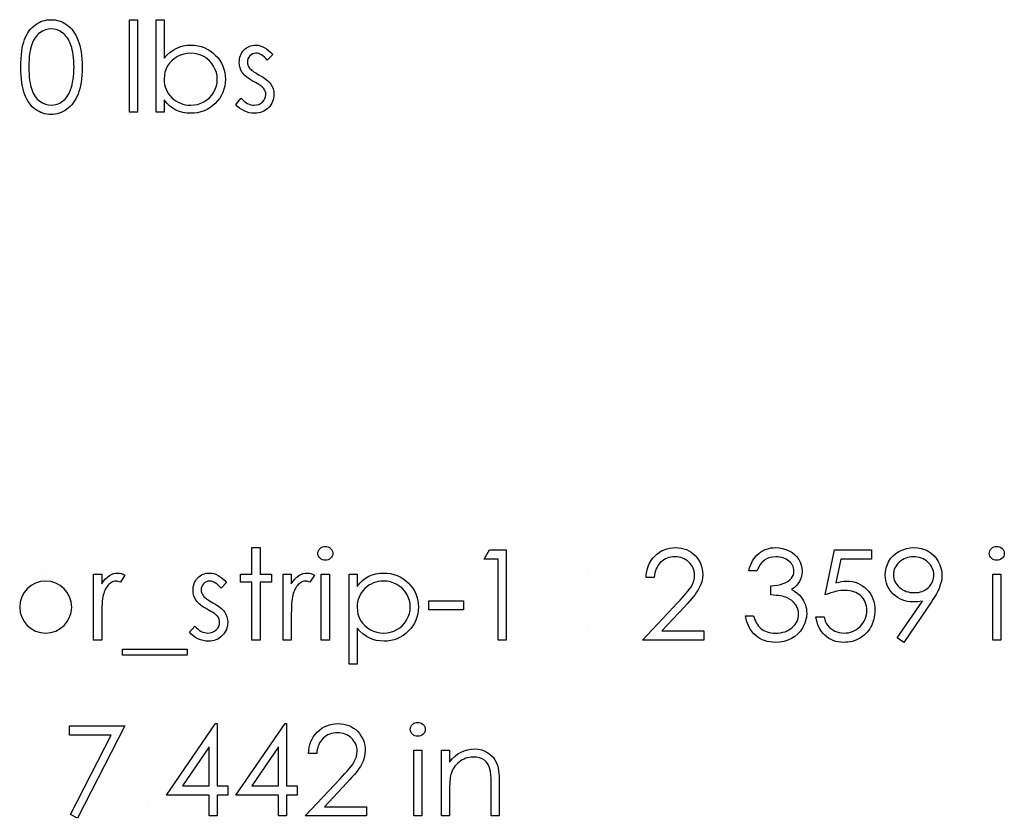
# Model space of a CAD drawing. Header units: inches. Extents: x -57.7 to -21.7, y -3.8 to 19.3.
# Tile 63 of 70: x -33.1 to -31.6, y 10.3 to 11.5. Entities that reach past the tile are written whole.
import ezdxf

# ---------------------------------------------------------------- set-up
doc = ezdxf.new("R2010")
doc.units = ezdxf.units.IN
doc.header["$LTSCALE"] = 0.5
doc.header["$MEASUREMENT"] = 0
doc.layers.add('APP-M-D', color=42, linetype='Continuous')

msp = doc.modelspace()

# ---------------------------------------------------------------- linework, layer by layer
at = {"layer": 'APP-M-D', "linetype": 'Continuous'}
msp.add_line((-33.08616, 10.69724), (-33.08616, 10.69724), dxfattribs=at)
for points in [[(-33.1242, 11.4707), (-33.12411, 11.47733), (-33.12384, 11.48357), (-33.12337, 11.48945), (-33.12273, 11.49491), (-33.12193, 11.49999), (-33.12091, 11.50468), (-33.11973, 11.50899), (-33.11837, 11.51291), (-33.11685, 11.51653), (-33.11517, 11.51992), (-33.11332, 11.52307), (-33.11133, 11.52602), (-33.10921, 11.52873), (-33.10695, 11.53121), (-33.10452, 11.53345), (-33.10192, 11.53549), (-33.09922, 11.53728), (-33.09643, 11.53886), (-33.09359, 11.54018), (-33.09063, 11.54126), (-33.08762, 11.54211), (-33.08453, 11.54272), (-33.08138, 11.54308), (-33.07813, 11.54319), (-33.07484, 11.54308), (-33.07161, 11.54272), (-33.06849, 11.54211), (-33.06543, 11.54126), (-33.06245, 11.54018), (-33.05955, 11.53886), (-33.05671, 11.53728), (-33.05397, 11.53546), (-33.05135, 11.53342), (-33.04884, 11.5311), (-33.04649, 11.52856), (-33.04429, 11.5258), (-33.04222, 11.52276), (-33.04028, 11.51951), (-33.03852, 11.516), (-33.03686, 11.51225), (-33.0354, 11.50822), (-33.0341, 11.50386), (-33.03302, 11.49916), (-33.03214, 11.49414), (-33.03145, 11.48878), (-33.03095, 11.48307), (-33.03068, 11.47705), (-33.03057, 11.4707), (-33.03068, 11.46438), (-33.03095, 11.45839), (-33.03145, 11.45271), (-33.03211, 11.44738), (-33.033, 11.44238), (-33.03407, 11.43772), (-33.03531, 11.43336), (-33.03678, 11.42936), (-33.03841, 11.42563), (-33.04017, 11.42215), (-33.04208, 11.41889), (-33.04415, 11.41586), (-33.04636, 11.41307), (-33.04873, 11.41053), (-33.05124, 11.40821), (-33.05389, 11.40614), (-33.05665, 11.40432), (-33.0595, 11.40272), (-33.06242, 11.40139), (-33.0654, 11.40029), (-33.06847, 11.39943), (-33.07161, 11.39883), (-33.07484, 11.39844), (-33.07813, 11.39833), (-33.08138, 11.39844), (-33.08453, 11.3988), (-33.08762, 11.39941), (-33.0906, 11.40023), (-33.09353, 11.40128), (-33.09637, 11.40261), (-33.09913, 11.40415), (-33.10181, 11.40592), (-33.10438, 11.40793), (-33.10681, 11.41017), (-33.10907, 11.41266), (-33.1112, 11.41539), (-33.11318, 11.41831), (-33.11503, 11.42149), (-33.11674, 11.42491), (-33.11829, 11.42855), (-33.11967, 11.4325), (-33.12088, 11.43684), (-33.12188, 11.44156), (-33.12271, 11.44663), (-33.12337, 11.45207), (-33.12384, 11.45792), (-33.12411, 11.46414), (-33.1242, 11.4707)], [(-32.95814, 11.54319), (-32.94577, 11.54319), (-32.94577, 11.40186), (-32.95814, 11.40186), (-32.95814, 11.54319)], [(-32.9175, 11.40186), (-32.9175, 11.54319), (-32.90514, 11.54319), (-32.90514, 11.48429), (-32.90086, 11.48901), (-32.89636, 11.49306), (-32.89158, 11.49651), (-32.88659, 11.49933), (-32.88132, 11.50151), (-32.87582, 11.50308), (-32.87005, 11.50402), (-32.86406, 11.50433), (-32.85874, 11.50408), (-32.85358, 11.50336), (-32.84863, 11.50217), (-32.84389, 11.50052), (-32.83936, 11.49836), (-32.835, 11.49574), (-32.83086, 11.49265), (-32.82691, 11.48906), (-32.82329, 11.48514), (-32.82018, 11.48103), (-32.81753, 11.47669), (-32.81534, 11.47217), (-32.81366, 11.46745), (-32.81247, 11.46251), (-32.81176, 11.45737), (-32.81151, 11.45202), (-32.81176, 11.44675), (-32.81247, 11.44167), (-32.81369, 11.43678), (-32.8154, 11.43209), (-32.81758, 11.42759), (-32.82026, 11.42331), (-32.8234, 11.4192), (-32.82705, 11.41531), (-32.83102, 11.41174), (-32.83522, 11.40865), (-32.83958, 11.40603), (-32.84416, 11.4039), (-32.84894, 11.40222), (-32.85391, 11.40103), (-32.8591, 11.40034), (-32.86445, 11.4001), (-32.87058, 11.4004), (-32.8764, 11.40131), (-32.88192, 11.40286), (-32.88717, 11.40498), (-32.89211, 11.4078), (-32.89675, 11.4113), (-32.90108, 11.41555), (-32.90514, 11.42049), (-32.90514, 11.40186), (-32.9175, 11.40186)], [(-33.11183, 11.47076), (-33.11178, 11.46524), (-33.11155, 11.46005), (-33.11122, 11.45519), (-33.11078, 11.45072), (-33.11017, 11.44658), (-33.10946, 11.44277), (-33.1086, 11.43932), (-33.10761, 11.43623), (-33.10648, 11.43339), (-33.10523, 11.43074), (-33.10388, 11.42825), (-33.10239, 11.42596), (-33.10076, 11.42383), (-33.09902, 11.42187), (-33.09715, 11.42011), (-33.09516, 11.41851), (-33.09096, 11.41586), (-33.08666, 11.41398), (-33.08224, 11.41285), (-33.07771, 11.41246), (-33.07316, 11.41282), (-33.06874, 11.41395), (-33.06449, 11.41577), (-33.06038, 11.41837), (-33.05842, 11.41994), (-33.0566, 11.42168), (-33.05489, 11.42364), (-33.05328, 11.42577), (-33.05182, 11.42806), (-33.05047, 11.43057), (-33.04925, 11.43325), (-33.04815, 11.43612), (-33.04694, 11.43982), (-33.04586, 11.44368), (-33.04498, 11.44774), (-33.04423, 11.45196), (-33.04368, 11.45638), (-33.04326, 11.46099), (-33.04302, 11.46579), (-33.04293, 11.47076), (-33.04302, 11.47573), (-33.04321, 11.48048), (-33.0436, 11.48498), (-33.04409, 11.48925), (-33.04476, 11.49331), (-33.04553, 11.49712), (-33.04649, 11.50071), (-33.04757, 11.50408), (-33.04879, 11.50722), (-33.05011, 11.51012), (-33.05155, 11.51283), (-33.05309, 11.51531), (-33.05475, 11.51757), (-33.05654, 11.51962), (-33.05842, 11.52144), (-33.06041, 11.52304), (-33.06457, 11.52566), (-33.06883, 11.52757), (-33.07321, 11.52867), (-33.07771, 11.52906), (-33.08227, 11.52867), (-33.08671, 11.52757), (-33.09099, 11.52566), (-33.09516, 11.52304), (-33.09715, 11.52147), (-33.099, 11.5197), (-33.10073, 11.51774), (-33.10234, 11.51562), (-33.10383, 11.51332), (-33.10521, 11.51084), (-33.10645, 11.50819), (-33.10758, 11.50535), (-33.10857, 11.50226), (-33.10943, 11.4988), (-33.11017, 11.49502), (-33.11075, 11.49086), (-33.11122, 11.48636), (-33.11155, 11.48153), (-33.11178, 11.47631), (-33.11183, 11.47076)], [(-32.73908, 11.49), (-32.74747, 11.48136), (-32.74968, 11.48384), (-32.75188, 11.486), (-32.75409, 11.48782), (-32.75625, 11.48931), (-32.75843, 11.49047), (-32.76058, 11.4913), (-32.76273, 11.49179), (-32.76486, 11.49196), (-32.76745, 11.49171), (-32.76985, 11.49094), (-32.77209, 11.48967), (-32.77411, 11.48787), (-32.77579, 11.48575), (-32.77698, 11.48348), (-32.77769, 11.48103), (-32.77794, 11.47841), (-32.77772, 11.47603), (-32.77709, 11.47374), (-32.77601, 11.47148), (-32.77452, 11.46927), (-32.77355, 11.46814), (-32.77234, 11.46698), (-32.7709, 11.46574), (-32.76922, 11.46447), (-32.76729, 11.46314), (-32.76513, 11.46179), (-32.76276, 11.46035), (-32.76014, 11.45889), (-32.75694, 11.45707), (-32.75401, 11.45527), (-32.75133, 11.45348), (-32.74893, 11.45171), (-32.74681, 11.44995), (-32.74493, 11.44821), (-32.74333, 11.44647), (-32.742, 11.44476), (-32.73996, 11.4412), (-32.73847, 11.43742), (-32.73761, 11.43341), (-32.73731, 11.42919), (-32.73745, 11.42621), (-32.73783, 11.42334), (-32.7385, 11.42058), (-32.73941, 11.41795), (-32.74062, 11.41542), (-32.74206, 11.41301), (-32.74377, 11.41072), (-32.74576, 11.40854), (-32.74794, 11.40655), (-32.75023, 11.40484), (-32.75266, 11.40341), (-32.75522, 11.40222), (-32.75793, 11.40128), (-32.76077, 11.40062), (-32.76373, 11.40023), (-32.76682, 11.4001), (-32.77099, 11.40032), (-32.77504, 11.40101), (-32.77902, 11.40214), (-32.78291, 11.40371), (-32.78658, 11.4057), (-32.78992, 11.40805), (-32.79293, 11.41072), (-32.79561, 11.41373), (-32.78741, 11.42306), (-32.78504, 11.42058), (-32.78263, 11.41842), (-32.78018, 11.4166), (-32.77772, 11.41511), (-32.77521, 11.41395), (-32.77264, 11.41312), (-32.77008, 11.41263), (-32.76745, 11.41246), (-32.76389, 11.41277), (-32.76061, 11.41368), (-32.7576, 11.41517), (-32.75487, 11.41729), (-32.7526, 11.4198), (-32.75097, 11.42256), (-32.75001, 11.42549), (-32.74968, 11.42866), (-32.7499, 11.43129), (-32.75053, 11.43377), (-32.75158, 11.43609), (-32.75307, 11.43827), (-32.75404, 11.43932), (-32.75528, 11.44045), (-32.7568, 11.44167), (-32.75856, 11.44294), (-32.76061, 11.44426), (-32.76293, 11.44564), (-32.76549, 11.4471), (-32.76834, 11.44865), (-32.7714, 11.45039), (-32.77422, 11.45213), (-32.77676, 11.45387), (-32.77907, 11.45558), (-32.78112, 11.45729), (-32.78288, 11.459), (-32.78443, 11.46071), (-32.7857, 11.4624), (-32.78771, 11.4659), (-32.78915, 11.46968), (-32.79003, 11.47366), (-32.79031, 11.47791), (-32.7902, 11.4807), (-32.78987, 11.48335), (-32.78929, 11.48589), (-32.78851, 11.48832), (-32.78749, 11.49061), (-32.78625, 11.49279), (-32.78479, 11.49486), (-32.7831, 11.49679), (-32.78123, 11.49856), (-32.77924, 11.50007), (-32.77714, 11.50137), (-32.77493, 11.50245), (-32.77259, 11.50328), (-32.77013, 11.50386), (-32.76756, 11.50421), (-32.76486, 11.50433), (-32.76166, 11.5041), (-32.75845, 11.50344), (-32.75522, 11.50231), (-32.752, 11.50074), (-32.74879, 11.49872), (-32.74556, 11.49627), (-32.74231, 11.49337), (-32.73908, 11.49)], [(-32.86456, 11.41246), (-32.85915, 11.41279), (-32.85396, 11.41376), (-32.84899, 11.41539), (-32.84422, 11.41765), (-32.8398, 11.42049), (-32.83585, 11.42389), (-32.83238, 11.42778), (-32.82939, 11.4322), (-32.82697, 11.43695), (-32.82525, 11.44186), (-32.82421, 11.44686), (-32.82387, 11.45202), (-32.82423, 11.45718), (-32.82525, 11.46223), (-32.82702, 11.46714), (-32.82945, 11.47195), (-32.83246, 11.47642), (-32.83594, 11.48037), (-32.83991, 11.48379), (-32.84436, 11.48669), (-32.8491, 11.48901), (-32.85404, 11.49063), (-32.85912, 11.49163), (-32.86437, 11.49196), (-32.86972, 11.49163), (-32.87491, 11.49063), (-32.87999, 11.48901), (-32.88493, 11.48669), (-32.88951, 11.48382), (-32.89354, 11.4805), (-32.89702, 11.47672), (-32.89992, 11.47247), (-32.90221, 11.46786), (-32.90384, 11.463), (-32.90481, 11.45784), (-32.90514, 11.4524), (-32.90494, 11.44824), (-32.90439, 11.44423), (-32.90348, 11.4404), (-32.90221, 11.43675), (-32.90056, 11.43327), (-32.89854, 11.42996), (-32.89617, 11.42684), (-32.89343, 11.42389), (-32.89043, 11.42121), (-32.88722, 11.41889), (-32.88388, 11.41693), (-32.88035, 11.41533), (-32.87665, 11.41406), (-32.87279, 11.41318), (-32.86876, 11.41263), (-32.86456, 11.41246)], [(-32.77088, 10.7361), (-32.75851, 10.7361), (-32.75851, 10.69547), (-32.74084, 10.69547), (-32.74084, 10.68311), (-32.75851, 10.68311), (-32.75851, 10.59478), (-32.77088, 10.59478), (-32.77088, 10.68311), (-32.78854, 10.68311), (-32.78854, 10.69547), (-32.77088, 10.69547), (-32.77088, 10.7361)], [(-32.65875, 10.73787), (-32.65646, 10.73768), (-32.65434, 10.7371), (-32.65238, 10.7361), (-32.65061, 10.73475), (-32.64912, 10.73312), (-32.64807, 10.7313), (-32.64743, 10.72934), (-32.64721, 10.72722), (-32.64743, 10.72515), (-32.64807, 10.72321), (-32.64912, 10.72142), (-32.65061, 10.71979), (-32.65238, 10.71844), (-32.65434, 10.71744), (-32.65646, 10.71686), (-32.65875, 10.71667), (-32.66102, 10.71686), (-32.66309, 10.71744), (-32.66505, 10.71844), (-32.66681, 10.71979), (-32.66827, 10.72142), (-32.66932, 10.72321), (-32.66996, 10.72515), (-32.67018, 10.72722), (-32.66996, 10.72934), (-32.66932, 10.7313), (-32.66827, 10.73312), (-32.66681, 10.73475), (-32.66505, 10.7361), (-32.66309, 10.7371), (-32.66102, 10.73768), (-32.65875, 10.73787)], [(-32.4077, 10.73257), (-32.38222, 10.73257), (-32.38222, 10.59478), (-32.39459, 10.59478), (-32.39459, 10.71844), (-32.41579, 10.71844), (-32.4077, 10.73257)], [(-32.1561, 10.69017), (-32.16846, 10.69017), (-32.16813, 10.69509), (-32.16741, 10.69978), (-32.16634, 10.70422), (-32.16485, 10.70847), (-32.163, 10.71248), (-32.16076, 10.71629), (-32.15814, 10.71985), (-32.15513, 10.72319), (-32.15185, 10.72622), (-32.14834, 10.72884), (-32.14467, 10.73105), (-32.14083, 10.73287), (-32.13677, 10.73428), (-32.13255, 10.7353), (-32.12813, 10.73591), (-32.12353, 10.7361), (-32.119, 10.73591), (-32.11466, 10.73533), (-32.11058, 10.73439), (-32.10669, 10.73307), (-32.10304, 10.73133), (-32.09962, 10.72923), (-32.09639, 10.72677), (-32.09341, 10.7239), (-32.09071, 10.72078), (-32.08839, 10.71753), (-32.0864, 10.71413), (-32.08477, 10.71063), (-32.08353, 10.70696), (-32.08262, 10.70315), (-32.08209, 10.69923), (-32.0819, 10.69514), (-32.08226, 10.6894), (-32.08333, 10.68385), (-32.0851, 10.6785), (-32.08761, 10.67331), (-32.08921, 10.67066), (-32.09115, 10.66776), (-32.09341, 10.66464), (-32.096, 10.66133), (-32.09896, 10.65774), (-32.10222, 10.65396), (-32.10583, 10.64995), (-32.10978, 10.6457), (-32.14426, 10.60891), (-32.08013, 10.60891), (-32.08013, 10.59478), (-32.17376, 10.59478), (-32.12032, 10.6518), (-32.11643, 10.65589), (-32.1129, 10.6597), (-32.10972, 10.66323), (-32.10691, 10.66649), (-32.10445, 10.6695), (-32.10233, 10.6722), (-32.10059, 10.67466), (-32.09918, 10.67684), (-32.09703, 10.68098), (-32.09548, 10.68523), (-32.09457, 10.68957), (-32.09427, 10.69404), (-32.0944, 10.69685), (-32.09482, 10.69956), (-32.09548, 10.70215), (-32.09642, 10.70466), (-32.09766, 10.70709), (-32.09915, 10.70938), (-32.10089, 10.71159), (-32.10293, 10.71372), (-32.10517, 10.71565), (-32.10752, 10.71733), (-32.10997, 10.71874), (-32.11257, 10.7199), (-32.1153, 10.72081), (-32.11812, 10.72145), (-32.12107, 10.72183), (-32.12416, 10.72197), (-32.12739, 10.72183), (-32.13048, 10.72145), (-32.13343, 10.72078), (-32.13625, 10.71987), (-32.13893, 10.71871), (-32.14147, 10.71728), (-32.14387, 10.71557), (-32.14613, 10.71361), (-32.1482, 10.71143), (-32.15002, 10.70903), (-32.15163, 10.7064), (-32.15301, 10.70359), (-32.15414, 10.70055), (-32.15502, 10.69729), (-32.15568, 10.69384), (-32.1561, 10.69017)], [(-31.99887, 10.70077), (-32.01124, 10.70077), (-32.01016, 10.70491), (-32.00883, 10.70878), (-32.00732, 10.71242), (-32.00555, 10.71582), (-32.00359, 10.71896), (-32.00138, 10.72186), (-31.99895, 10.72454), (-31.9963, 10.72694), (-31.99349, 10.72909), (-31.99053, 10.73094), (-31.98747, 10.73252), (-31.98427, 10.73381), (-31.98093, 10.73481), (-31.97748, 10.73552), (-31.97392, 10.73597), (-31.97022, 10.7361), (-31.96483, 10.7358), (-31.95964, 10.73486), (-31.95465, 10.73332), (-31.94982, 10.73116), (-31.94535, 10.72849), (-31.94143, 10.72537), (-31.93803, 10.72181), (-31.93516, 10.71783), (-31.9329, 10.71358), (-31.93127, 10.70925), (-31.9303, 10.70483), (-31.92997, 10.7003), (-31.93022, 10.69594), (-31.93097, 10.69183), (-31.93223, 10.68794), (-31.934, 10.68427), (-31.93626, 10.68084), (-31.93903, 10.67764), (-31.94228, 10.67469), (-31.94606, 10.67195), (-31.94173, 10.66972), (-31.93778, 10.66701), (-31.93425, 10.66384), (-31.93113, 10.6602), (-31.9292, 10.65743), (-31.92754, 10.65456), (-31.92611, 10.65164), (-31.92495, 10.6486), (-31.92406, 10.64551), (-31.92343, 10.64234), (-31.92304, 10.63905), (-31.92291, 10.63571), (-31.92329, 10.62994), (-31.92448, 10.62431), (-31.92644, 10.61879), (-31.9292, 10.61344), (-31.93262, 10.60844), (-31.9366, 10.60405), (-31.94118, 10.60024), (-31.94631, 10.59704), (-31.95189, 10.5945), (-31.9578, 10.59271), (-31.96403, 10.5916), (-31.97058, 10.59124), (-31.97499, 10.59141), (-31.97924, 10.59188), (-31.9833, 10.59271), (-31.98717, 10.59384), (-31.99084, 10.59527), (-31.99431, 10.59704), (-31.99763, 10.59914), (-32.00075, 10.60157), (-32.00364, 10.6043), (-32.00627, 10.60734), (-32.00864, 10.61068), (-32.01074, 10.61432), (-32.01259, 10.61824), (-32.01416, 10.62249), (-32.01549, 10.62702), (-32.01654, 10.63187), (-32.00417, 10.63187), (-32.00318, 10.6287), (-32.0021, 10.62575), (-32.00088, 10.62301), (-31.99959, 10.62053), (-31.99821, 10.61827), (-31.99669, 10.61622), (-31.99509, 10.6144), (-31.99338, 10.61283), (-31.99103, 10.61109), (-31.98855, 10.60957), (-31.9859, 10.60827), (-31.98311, 10.60725), (-31.98015, 10.60642), (-31.97703, 10.60584), (-31.97378, 10.60549), (-31.97035, 10.60538), (-31.96649, 10.60551), (-31.96282, 10.60593), (-31.95934, 10.60659), (-31.95606, 10.60756), (-31.95299, 10.60877), (-31.95009, 10.61029), (-31.94742, 10.61206), (-31.9449, 10.6141), (-31.94264, 10.61633), (-31.94068, 10.61865), (-31.93903, 10.62105), (-31.93767, 10.62357), (-31.93662, 10.62616), (-31.93588, 10.62887), (-31.93541, 10.63165), (-31.93527, 10.63452), (-31.93557, 10.63836), (-31.93646, 10.64209), (-31.93795, 10.64568), (-31.94005, 10.64913), (-31.94264, 10.65233), (-31.94562, 10.65512), (-31.94905, 10.65746), (-31.95285, 10.65939), (-31.95498, 10.66022), (-31.95741, 10.66097), (-31.96009, 10.6616), (-31.96307, 10.66218), (-31.9663, 10.66268), (-31.9698, 10.66309), (-31.97361, 10.66342), (-31.97767, 10.66367), (-31.97767, 10.67781), (-31.97256, 10.678), (-31.96771, 10.67863), (-31.96307, 10.67963), (-31.95868, 10.68106), (-31.95468, 10.6828), (-31.95128, 10.68476), (-31.94847, 10.68694), (-31.94623, 10.68934), (-31.94452, 10.69194), (-31.9433, 10.69462), (-31.94259, 10.69743), (-31.94234, 10.70036), (-31.94245, 10.70251), (-31.94283, 10.70461), (-31.94344, 10.7066), (-31.9443, 10.70856), (-31.9454, 10.71041), (-31.94675, 10.7122), (-31.94836, 10.71391), (-31.9502, 10.71554), (-31.95222, 10.71706), (-31.95437, 10.71836), (-31.95666, 10.71946), (-31.95909, 10.72037), (-31.96163, 10.72106), (-31.96431, 10.72156), (-31.96713, 10.72186), (-31.97005, 10.72197), (-31.97474, 10.72167), (-31.97913, 10.72076), (-31.98316, 10.71927), (-31.98689, 10.71714), (-31.98863, 10.71582), (-31.99028, 10.7143), (-31.99189, 10.71259), (-31.9934, 10.71063), (-31.99489, 10.70847), (-31.99627, 10.70613), (-31.9976, 10.70356), (-31.99887, 10.70077)], [(-31.82398, 10.73257), (-31.82398, 10.71844), (-31.87085, 10.71844), (-31.87827, 10.6822), (-31.87388, 10.68335), (-31.86971, 10.68421), (-31.86577, 10.68471), (-31.86204, 10.68487), (-31.85743, 10.68468), (-31.85301, 10.68407), (-31.84882, 10.68308), (-31.84482, 10.6817), (-31.84103, 10.67993), (-31.83747, 10.67775), (-31.83411, 10.67518), (-31.83093, 10.6722), (-31.82806, 10.66892), (-31.82558, 10.66544), (-31.82345, 10.66171), (-31.82174, 10.65779), (-31.82039, 10.65363), (-31.81945, 10.64924), (-31.81887, 10.64463), (-31.81868, 10.6398), (-31.81879, 10.63643), (-31.81906, 10.63312), (-31.81956, 10.62989), (-31.82025, 10.62671), (-31.82113, 10.62362), (-31.82221, 10.62061), (-31.82351, 10.61766), (-31.82497, 10.61476), (-31.8266, 10.612), (-31.82839, 10.60941), (-31.8303, 10.60698), (-31.83234, 10.60471), (-31.83455, 10.60261), (-31.83689, 10.60068), (-31.83935, 10.59892), (-31.84197, 10.59732), (-31.84471, 10.59588), (-31.84755, 10.59467), (-31.85047, 10.59362), (-31.85351, 10.59276), (-31.85666, 10.5921), (-31.85991, 10.59163), (-31.86328, 10.59133), (-31.86673, 10.59124), (-31.87085, 10.59141), (-31.87479, 10.59193), (-31.87857, 10.59276), (-31.88219, 10.59395), (-31.88564, 10.59547), (-31.88893, 10.59734), (-31.89207, 10.59952), (-31.89503, 10.60206), (-31.89776, 10.60488), (-31.90019, 10.60789), (-31.90234, 10.61109), (-31.90422, 10.61451), (-31.90579, 10.6181), (-31.90706, 10.62191), (-31.90805, 10.62591), (-31.90877, 10.63011), (-31.89641, 10.63011), (-31.89541, 10.62619), (-31.89414, 10.62268), (-31.89257, 10.61954), (-31.89072, 10.61678), (-31.88854, 10.61435), (-31.88603, 10.61217), (-31.88318, 10.61021), (-31.88001, 10.60852), (-31.87664, 10.60714), (-31.87316, 10.60618), (-31.86963, 10.60557), (-31.86601, 10.60538), (-31.86248, 10.60554), (-31.85909, 10.60601), (-31.8558, 10.60678), (-31.85265, 10.60789), (-31.84965, 10.60927), (-31.84675, 10.61101), (-31.84399, 10.61302), (-31.84134, 10.61537), (-31.83894, 10.61793), (-31.83684, 10.62067), (-31.83507, 10.62357), (-31.83361, 10.6266), (-31.83248, 10.6298), (-31.83168, 10.63314), (-31.83121, 10.63665), (-31.83104, 10.64032), (-31.83118, 10.64363), (-31.83159, 10.64678), (-31.83231, 10.64976), (-31.8333, 10.65258), (-31.83457, 10.65525), (-31.83612, 10.65777), (-31.83797, 10.66011), (-31.8401, 10.66229), (-31.84244, 10.66428), (-31.84501, 10.66599), (-31.84774, 10.66743), (-31.85067, 10.66864), (-31.85379, 10.66955), (-31.8571, 10.67022), (-31.86058, 10.6706), (-31.86428, 10.67074), (-31.86748, 10.67063), (-31.87087, 10.6703), (-31.87441, 10.66975), (-31.87813, 10.66897), (-31.882, 10.66798), (-31.88605, 10.66676), (-31.89025, 10.66533), (-31.89464, 10.66367), (-31.88051, 10.73257), (-31.82398, 10.73257)], [(-31.77451, 10.59124), (-31.78439, 10.59812), (-31.74608, 10.65412), (-31.75342, 10.65335), (-31.76057, 10.65307), (-31.7649, 10.65327), (-31.76904, 10.65382), (-31.77305, 10.65473), (-31.77686, 10.65603), (-31.78053, 10.65768), (-31.78401, 10.6597), (-31.78735, 10.6621), (-31.79049, 10.66486), (-31.79336, 10.6679), (-31.79588, 10.6711), (-31.79797, 10.67447), (-31.79971, 10.67803), (-31.80104, 10.68173), (-31.802, 10.68562), (-31.80258, 10.68968), (-31.80278, 10.6939), (-31.80242, 10.69967), (-31.80137, 10.70513), (-31.7996, 10.71032), (-31.79714, 10.71521), (-31.79403, 10.71974), (-31.79033, 10.72377), (-31.78602, 10.72733), (-31.78113, 10.73042), (-31.77586, 10.7329), (-31.7704, 10.7347), (-31.76474, 10.73575), (-31.75891, 10.7361), (-31.7532, 10.73575), (-31.74771, 10.73472), (-31.74244, 10.73298), (-31.73738, 10.73056), (-31.73269, 10.72749), (-31.72855, 10.7239), (-31.72493, 10.71974), (-31.72184, 10.71502), (-31.71939, 10.70996), (-31.71762, 10.70472), (-31.71657, 10.69934), (-31.71621, 10.69376), (-31.71643, 10.68943), (-31.71707, 10.68501), (-31.71817, 10.68046), (-31.71969, 10.67582), (-31.72063, 10.67342), (-31.72176, 10.67091), (-31.72306, 10.66826), (-31.72452, 10.66552), (-31.72615, 10.66262), (-31.72794, 10.65964), (-31.72993, 10.65652), (-31.73208, 10.65329), (-31.77451, 10.59124)], [(-31.63236, 10.73787), (-31.63006, 10.73768), (-31.62794, 10.7371), (-31.62598, 10.7361), (-31.62421, 10.73475), (-31.62272, 10.73312), (-31.62167, 10.7313), (-31.62104, 10.72934), (-31.62082, 10.72722), (-31.62104, 10.72515), (-31.62167, 10.72321), (-31.62272, 10.72142), (-31.62421, 10.71979), (-31.62598, 10.71844), (-31.62794, 10.71744), (-31.63006, 10.71686), (-31.63235, 10.71667), (-31.63462, 10.71686), (-31.63669, 10.71744), (-31.63865, 10.71844), (-31.64041, 10.71979), (-31.64188, 10.72142), (-31.64293, 10.72321), (-31.64356, 10.72515), (-31.64378, 10.72722), (-31.64356, 10.72934), (-31.64293, 10.7313), (-31.64188, 10.73312), (-31.64041, 10.73475), (-31.63865, 10.7361), (-31.63669, 10.7371), (-31.63462, 10.73768), (-31.63235, 10.73787)], [(-31.75828, 10.66721), (-31.75499, 10.66734), (-31.7519, 10.6677), (-31.74895, 10.66834), (-31.74619, 10.66922), (-31.74357, 10.67033), (-31.74111, 10.67171), (-31.73885, 10.67333), (-31.73672, 10.67521), (-31.73482, 10.67728), (-31.73316, 10.67943), (-31.73175, 10.6817), (-31.73062, 10.68407), (-31.72971, 10.68656), (-31.72908, 10.68912), (-31.72872, 10.6918), (-31.72858, 10.69459), (-31.72872, 10.69738), (-31.72913, 10.70005), (-31.72985, 10.70262), (-31.73084, 10.70511), (-31.73211, 10.70745), (-31.73366, 10.70972), (-31.73551, 10.7119), (-31.73763, 10.71394), (-31.73995, 10.71582), (-31.74238, 10.71744), (-31.74495, 10.71882), (-31.74762, 10.71996), (-31.75041, 10.72084), (-31.75334, 10.72147), (-31.75637, 10.72183), (-31.75955, 10.72197), (-31.7627, 10.72183), (-31.7657, 10.72147), (-31.7686, 10.72084), (-31.77139, 10.71996), (-31.77407, 10.71882), (-31.77664, 10.71744), (-31.77906, 10.71582), (-31.78138, 10.71394), (-31.78351, 10.7119), (-31.78533, 10.70972), (-31.78688, 10.70745), (-31.78815, 10.70511), (-31.78914, 10.70262), (-31.78986, 10.70005), (-31.79027, 10.69738), (-31.79041, 10.69459), (-31.79027, 10.6918), (-31.78983, 10.68912), (-31.78908, 10.68656), (-31.78806, 10.68407), (-31.78674, 10.6817), (-31.78511, 10.67943), (-31.78321, 10.67728), (-31.781, 10.67521), (-31.7786, 10.67333), (-31.77606, 10.67171), (-31.77338, 10.67033), (-31.77062, 10.66922), (-31.76772, 10.66834), (-31.76468, 10.6677), (-31.76154, 10.66734), (-31.75828, 10.66721)], [(-33.0129, 10.69547), (-33.00053, 10.69547), (-33.00053, 10.68065), (-32.99772, 10.68473), (-32.99482, 10.68821), (-32.99187, 10.69106), (-32.98883, 10.69332), (-32.98571, 10.69503), (-32.98251, 10.69627), (-32.97928, 10.69699), (-32.97597, 10.69724), (-32.9734, 10.69702), (-32.97075, 10.69638), (-32.96802, 10.69531), (-32.9652, 10.69379), (-32.97199, 10.68308), (-32.97379, 10.68385), (-32.97544, 10.68443), (-32.97696, 10.68476), (-32.97831, 10.68487), (-32.98127, 10.68454), (-32.98419, 10.68355), (-32.98704, 10.68189), (-32.98985, 10.67957), (-32.9912, 10.67816), (-32.99247, 10.67656), (-32.99363, 10.6748), (-32.99474, 10.67284), (-32.99576, 10.67068), (-32.9967, 10.66837), (-32.99755, 10.66585), (-32.99833, 10.66318), (-32.99885, 10.66077), (-32.99929, 10.65782), (-32.99968, 10.65432), (-32.99998, 10.65026), (-33.00023, 10.64568), (-33.0004, 10.64054), (-33.00051, 10.63486), (-33.00053, 10.62862), (-33.00053, 10.59478), (-33.0129, 10.59478), (-33.0129, 10.69547)], [(-32.80974, 10.68291), (-32.81813, 10.67427), (-32.82034, 10.67676), (-32.82255, 10.67891), (-32.82476, 10.68073), (-32.82691, 10.68222), (-32.82909, 10.68338), (-32.83124, 10.68421), (-32.8334, 10.68471), (-32.83552, 10.68487), (-32.83812, 10.68462), (-32.84052, 10.68385), (-32.84275, 10.68258), (-32.84477, 10.68079), (-32.84645, 10.67866), (-32.84764, 10.6764), (-32.84836, 10.67394), (-32.84861, 10.67132), (-32.84839, 10.66895), (-32.84775, 10.66665), (-32.84667, 10.66439), (-32.84518, 10.66218), (-32.84422, 10.66105), (-32.843, 10.65989), (-32.84157, 10.65865), (-32.83988, 10.65738), (-32.83795, 10.65605), (-32.8358, 10.6547), (-32.83342, 10.65327), (-32.8308, 10.6518), (-32.8276, 10.64998), (-32.82467, 10.64819), (-32.822, 10.64639), (-32.8196, 10.64463), (-32.81747, 10.64286), (-32.81559, 10.64112), (-32.81399, 10.63938), (-32.81267, 10.63767), (-32.81062, 10.63411), (-32.80913, 10.63033), (-32.80828, 10.62633), (-32.80797, 10.6221), (-32.80811, 10.61912), (-32.8085, 10.61625), (-32.80916, 10.61349), (-32.81007, 10.61087), (-32.81129, 10.60833), (-32.81272, 10.60593), (-32.81443, 10.60364), (-32.81642, 10.60146), (-32.8186, 10.59947), (-32.82089, 10.59776), (-32.82332, 10.59632), (-32.82589, 10.59513), (-32.82859, 10.5942), (-32.83144, 10.59353), (-32.83439, 10.59315), (-32.83748, 10.59301), (-32.84165, 10.59323), (-32.84571, 10.59392), (-32.84968, 10.59505), (-32.85358, 10.59663), (-32.85725, 10.59861), (-32.86059, 10.60096), (-32.8636, 10.60364), (-32.86627, 10.60665), (-32.85807, 10.61597), (-32.8557, 10.61349), (-32.8533, 10.61134), (-32.85084, 10.60952), (-32.84839, 10.60803), (-32.84587, 10.60687), (-32.84331, 10.60604), (-32.84074, 10.60554), (-32.83812, 10.60538), (-32.83456, 10.60568), (-32.83127, 10.60659), (-32.82826, 10.60808), (-32.82553, 10.61021), (-32.82327, 10.61272), (-32.82164, 10.61548), (-32.82067, 10.6184), (-32.82034, 10.62158), (-32.82056, 10.6242), (-32.8212, 10.62668), (-32.82225, 10.629), (-32.82374, 10.63118), (-32.8247, 10.63223), (-32.82594, 10.63336), (-32.82746, 10.63458), (-32.82923, 10.63585), (-32.83127, 10.63717), (-32.83359, 10.63855), (-32.83616, 10.64002), (-32.839, 10.64156), (-32.84206, 10.6433), (-32.84488, 10.64504), (-32.84742, 10.64678), (-32.84974, 10.64849), (-32.85178, 10.6502), (-32.85355, 10.65191), (-32.85509, 10.65363), (-32.85636, 10.65531), (-32.85838, 10.65882), (-32.85981, 10.6626), (-32.8607, 10.66657), (-32.86097, 10.67082), (-32.86086, 10.67361), (-32.86053, 10.67626), (-32.85995, 10.6788), (-32.85918, 10.68123), (-32.85816, 10.68352), (-32.85692, 10.6857), (-32.85545, 10.68777), (-32.85377, 10.6897), (-32.85189, 10.69147), (-32.8499, 10.69299), (-32.84781, 10.69429), (-32.8456, 10.69536), (-32.84325, 10.69619), (-32.84079, 10.69677), (-32.83823, 10.69713), (-32.83552, 10.69724), (-32.83232, 10.69702), (-32.82912, 10.69636), (-32.82589, 10.69522), (-32.82266, 10.69365), (-32.81946, 10.69164), (-32.81623, 10.68918), (-32.81297, 10.68628), (-32.80974, 10.68291)], [(-32.72318, 10.69547), (-32.71081, 10.69547), (-32.71081, 10.68065), (-32.708, 10.68473), (-32.7051, 10.68821), (-32.70214, 10.69106), (-32.69911, 10.69332), (-32.69599, 10.69503), (-32.69279, 10.69627), (-32.68956, 10.69699), (-32.68624, 10.69724), (-32.68368, 10.69702), (-32.68103, 10.69638), (-32.67829, 10.69531), (-32.67548, 10.69379), (-32.68227, 10.68308), (-32.68406, 10.68385), (-32.68572, 10.68443), (-32.68724, 10.68476), (-32.68859, 10.68487), (-32.69154, 10.68454), (-32.69447, 10.68355), (-32.69731, 10.68189), (-32.70013, 10.67957), (-32.70148, 10.67816), (-32.70275, 10.67656), (-32.70391, 10.6748), (-32.70501, 10.67284), (-32.70604, 10.67068), (-32.70697, 10.66837), (-32.70783, 10.66585), (-32.7086, 10.66318), (-32.70913, 10.66077), (-32.70957, 10.65782), (-32.70996, 10.65432), (-32.71026, 10.65026), (-32.71051, 10.64568), (-32.71067, 10.64054), (-32.71078, 10.63486), (-32.71081, 10.62862), (-32.71081, 10.59478), (-32.72318, 10.59478), (-32.72318, 10.69547)], [(-32.66488, 10.69547), (-32.65251, 10.69547), (-32.65251, 10.59478), (-32.66488, 10.59478), (-32.66488, 10.69547)], [(-32.62248, 10.69547), (-32.61011, 10.69547), (-32.61011, 10.67684), (-32.60606, 10.68181), (-32.60172, 10.68603), (-32.59709, 10.68957), (-32.59215, 10.69235), (-32.5869, 10.69448), (-32.58138, 10.69602), (-32.57556, 10.69694), (-32.56943, 10.69724), (-32.56407, 10.69699), (-32.55888, 10.6963), (-32.55391, 10.69511), (-32.54914, 10.69343), (-32.54456, 10.6913), (-32.5402, 10.68868), (-32.536, 10.68559), (-32.53203, 10.68203), (-32.52838, 10.67814), (-32.52523, 10.67402), (-32.52256, 10.66975), (-32.52038, 10.66527), (-32.51867, 10.66058), (-32.51745, 10.65572), (-32.51673, 10.65064), (-32.51648, 10.6454), (-32.51673, 10.64004), (-32.51745, 10.63488), (-32.51864, 10.62994), (-32.52032, 10.62519), (-32.5225, 10.62064), (-32.52515, 10.61631), (-32.52827, 10.61219), (-32.53189, 10.60827), (-32.53583, 10.60469), (-32.53998, 10.60159), (-32.54434, 10.59897), (-32.54886, 10.59682), (-32.55361, 10.59516), (-32.55855, 10.59398), (-32.56371, 10.59326), (-32.56904, 10.59301), (-32.57503, 10.59331), (-32.5808, 10.59428), (-32.58629, 10.59582), (-32.59157, 10.59803), (-32.59656, 10.60085), (-32.60134, 10.6043), (-32.60584, 10.60836), (-32.61011, 10.61302), (-32.61011, 10.55768), (-32.62248, 10.55768), (-32.62248, 10.69547)], [(-31.63848, 10.69547), (-31.62612, 10.69547), (-31.62612, 10.59478), (-31.63848, 10.59478), (-31.63848, 10.69547)], [(-32.56954, 10.68487), (-32.57373, 10.68471), (-32.57776, 10.68415), (-32.58163, 10.68327), (-32.58533, 10.682), (-32.58886, 10.6804), (-32.5922, 10.67844), (-32.5954, 10.67609), (-32.59841, 10.67342), (-32.60114, 10.67046), (-32.60352, 10.66734), (-32.60553, 10.66403), (-32.60719, 10.66055), (-32.60846, 10.65691), (-32.60937, 10.65307), (-32.60992, 10.64907), (-32.61011, 10.6449), (-32.60978, 10.63944), (-32.60882, 10.63428), (-32.60719, 10.62936), (-32.6049, 10.62475), (-32.602, 10.62053), (-32.59852, 10.61675), (-32.59449, 10.61344), (-32.58991, 10.61059), (-32.58497, 10.6083), (-32.57989, 10.60667), (-32.5747, 10.60571), (-32.56934, 10.60538), (-32.5641, 10.60571), (-32.55902, 10.6067), (-32.55408, 10.60833), (-32.54933, 10.61065), (-32.54489, 10.61355), (-32.54091, 10.61697), (-32.53744, 10.62092), (-32.53443, 10.62539), (-32.532, 10.63019), (-32.53023, 10.6351), (-32.52921, 10.64013), (-32.52885, 10.64526), (-32.52918, 10.65042), (-32.53023, 10.65545), (-32.53194, 10.66036), (-32.53437, 10.66511), (-32.53735, 10.66955), (-32.54083, 10.67344), (-32.54478, 10.67684), (-32.54919, 10.67968), (-32.55397, 10.68195), (-32.55894, 10.68358), (-32.56413, 10.68454), (-32.56954, 10.68487)], [(-32.50059, 10.65484), (-32.44759, 10.65484), (-32.44759, 10.64071), (-32.50059, 10.64071), (-32.50059, 10.65484)], [(-32.96874, 10.58064), (-32.86981, 10.58064), (-32.86981, 10.57181), (-32.96874, 10.57181), (-32.96874, 10.58064)], [(-33.05, 10.46354), (-32.9652, 10.46354), (-33.03763, 10.32221), (-33.04832, 10.32809), (-32.98613, 10.44941), (-33.05, 10.44941), (-33.05, 10.46354)], [(-32.82639, 10.46708), (-32.82387, 10.46708), (-32.82387, 10.37168), (-32.80797, 10.37168), (-32.80797, 10.35755), (-32.82387, 10.35755), (-32.82387, 10.32575), (-32.83624, 10.32575), (-32.83624, 10.35755), (-32.9016, 10.35755), (-32.82639, 10.46708)], [(-32.72039, 10.46708), (-32.71788, 10.46708), (-32.71788, 10.37168), (-32.70198, 10.37168), (-32.70198, 10.35755), (-32.71788, 10.35755), (-32.71788, 10.32575), (-32.73024, 10.32575), (-32.73024, 10.35755), (-32.79561, 10.35755), (-32.72039, 10.46708)], [(-32.67195, 10.42114), (-32.68431, 10.42114), (-32.68398, 10.42606), (-32.68326, 10.43075), (-32.68219, 10.43519), (-32.6807, 10.43944), (-32.67885, 10.44345), (-32.67661, 10.44726), (-32.67399, 10.45082), (-32.67098, 10.45416), (-32.6677, 10.45719), (-32.66419, 10.45982), (-32.66052, 10.46202), (-32.65668, 10.46385), (-32.65262, 10.46525), (-32.6484, 10.46627), (-32.64398, 10.46688), (-32.63937, 10.46708), (-32.63485, 10.46688), (-32.63051, 10.4663), (-32.62643, 10.46536), (-32.62254, 10.46404), (-32.61889, 10.4623), (-32.61547, 10.4602), (-32.61224, 10.45775), (-32.60926, 10.45487), (-32.60655, 10.45176), (-32.60424, 10.4485), (-32.60225, 10.4451), (-32.60062, 10.4416), (-32.59938, 10.43793), (-32.59847, 10.43412), (-32.59794, 10.4302), (-32.59775, 10.42611), (-32.59811, 10.42037), (-32.59918, 10.41482), (-32.60095, 10.40947), (-32.60346, 10.40428), (-32.60506, 10.40163), (-32.607, 10.39873), (-32.60926, 10.39561), (-32.61185, 10.3923), (-32.61481, 10.38871), (-32.61806, 10.38493), (-32.62168, 10.38093), (-32.62563, 10.37667), (-32.6601, 10.33988), (-32.59598, 10.33988), (-32.59598, 10.32575), (-32.68961, 10.32575), (-32.63617, 10.38278), (-32.63228, 10.38686), (-32.62875, 10.39067), (-32.62557, 10.3942), (-32.62276, 10.39746), (-32.6203, 10.40047), (-32.61817, 10.40317), (-32.61644, 10.40563), (-32.61503, 10.40781), (-32.61288, 10.41195), (-32.61133, 10.4162), (-32.61042, 10.42054), (-32.61011, 10.42501), (-32.61025, 10.42782), (-32.61067, 10.43053), (-32.61133, 10.43312), (-32.61227, 10.43564), (-32.61351, 10.43806), (-32.615, 10.44036), (-32.61674, 10.44256), (-32.61878, 10.44469), (-32.62102, 10.44662), (-32.62336, 10.44831), (-32.62582, 10.44971), (-32.62842, 10.45087), (-32.63115, 10.45178), (-32.63396, 10.45242), (-32.63692, 10.4528), (-32.64001, 10.45294), (-32.64324, 10.4528), (-32.64633, 10.45242), (-32.64928, 10.45176), (-32.6521, 10.45084), (-32.65478, 10.44969), (-32.65732, 10.44825), (-32.65972, 10.44654), (-32.66198, 10.44458), (-32.66405, 10.4424), (-32.66587, 10.44), (-32.66747, 10.43737), (-32.66885, 10.43456), (-32.66999, 10.43152), (-32.67087, 10.42827), (-32.67153, 10.42481), (-32.67195, 10.42114)], [(-32.51743, 10.46884), (-32.51513, 10.46865), (-32.51301, 10.46807), (-32.51105, 10.46708), (-32.50928, 10.46572), (-32.50779, 10.46409), (-32.50674, 10.46227), (-32.50611, 10.46031), (-32.50589, 10.45819), (-32.50611, 10.45612), (-32.50674, 10.45418), (-32.50779, 10.45239), (-32.50928, 10.45076), (-32.51105, 10.44941), (-32.51301, 10.44842), (-32.51513, 10.44784), (-32.51742, 10.44764), (-32.51969, 10.44784), (-32.52176, 10.44842), (-32.52372, 10.44941), (-32.52548, 10.45076), (-32.52695, 10.45239), (-32.528, 10.45418), (-32.52863, 10.45612), (-32.52885, 10.45819), (-32.52863, 10.46031), (-32.528, 10.46227), (-32.52695, 10.46409), (-32.52548, 10.46572), (-32.52372, 10.46708), (-32.52176, 10.46807), (-32.51969, 10.46865), (-32.51742, 10.46884)], [(-32.83624, 10.37168), (-32.83624, 10.43152), (-32.87731, 10.37168), (-32.83624, 10.37168)], [(-32.73025, 10.37168), (-32.73024, 10.43152), (-32.77132, 10.37168), (-32.73024, 10.37168)], [(-32.52356, 10.42644), (-32.51118, 10.42644), (-32.51118, 10.32575), (-32.52355, 10.32575), (-32.52355, 10.42644)], [(-32.48116, 10.42644), (-32.46879, 10.42644), (-32.46879, 10.40828), (-32.46473, 10.41314), (-32.46048, 10.41731), (-32.45601, 10.42073), (-32.45131, 10.42346), (-32.44643, 10.42553), (-32.44132, 10.42702), (-32.43599, 10.42791), (-32.43047, 10.42821), (-32.4249, 10.42785), (-32.41965, 10.4268), (-32.41474, 10.42501), (-32.41016, 10.42252), (-32.40602, 10.41943), (-32.40243, 10.41584), (-32.39945, 10.41176), (-32.39705, 10.40718), (-32.39605, 10.40461), (-32.3952, 10.40168), (-32.39448, 10.39845), (-32.39387, 10.39487), (-32.39343, 10.39095), (-32.3931, 10.38669), (-32.39288, 10.38208), (-32.39282, 10.37717), (-32.39282, 10.32575), (-32.40519, 10.32575), (-32.40519, 10.37311), (-32.40522, 10.37723), (-32.40527, 10.38098), (-32.40538, 10.38438), (-32.40555, 10.38744), (-32.40577, 10.39012), (-32.40602, 10.39244), (-32.40632, 10.39442), (-32.40665, 10.39602), (-32.40806, 10.40066), (-32.41002, 10.40469), (-32.4125, 10.40809), (-32.41551, 10.41088), (-32.41905, 10.41306), (-32.42308, 10.4146), (-32.4276, 10.41554), (-32.43263, 10.41584), (-32.43561, 10.41573), (-32.43851, 10.41537), (-32.44135, 10.41477), (-32.44408, 10.41394), (-32.44676, 10.41283), (-32.44935, 10.41154), (-32.45187, 10.40996), (-32.45429, 10.40817), (-32.45659, 10.40618), (-32.45866, 10.40411), (-32.46053, 10.4019), (-32.46222, 10.39959), (-32.46368, 10.39716), (-32.46495, 10.39462), (-32.46603, 10.39194), (-32.46688, 10.38918), (-32.46732, 10.38714), (-32.46771, 10.38471), (-32.46804, 10.38192), (-32.46832, 10.37872), (-32.46851, 10.37516), (-32.46868, 10.37121), (-32.46876, 10.36688), (-32.46879, 10.36216), (-32.46879, 10.32575), (-32.48115, 10.32575), (-32.48115, 10.42644)]]:
    msp.add_lwpolyline(points, dxfattribs=at)
for centre, radius, start, end in [((-32.25591, 10.68576), 0.01148, 89.99689, 90.00311), ((-33.08622, 10.64513), 0.03974, 90.00228, 89.99772), ((-32.25591, 10.60449), 0.01148, 89.99689, 90.00311), ((-32.04568, 10.60449), 0.01148, 89.9967, 90.0033), ((-32.93076, 10.33546), 0.01148, 89.98922, 90.01078)]:
    msp.add_arc(centre, radius, start, end, dxfattribs=at)

doc.saveas('drawing.dxf')
